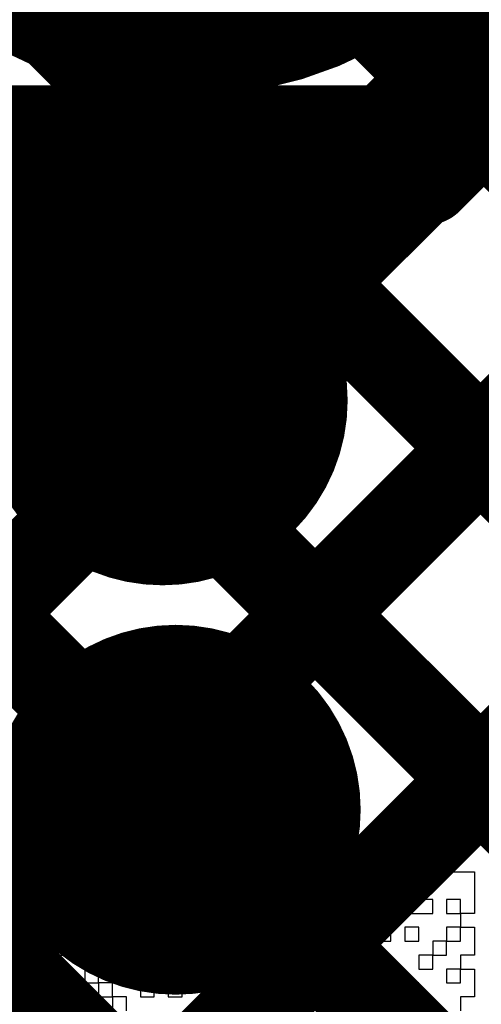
# Model space of a CAD drawing. Header units: millimetres. Extents: x 3.06 to 5.82, y 1.29 to 3.84.
# Tile 116 of 244: x 4.64 to 4.68, y 2.23 to 2.31. Entities that reach past the tile are written whole.
import ezdxf

# ---------------------------------------------------------------- set-up
doc = ezdxf.new("R2010")
doc.units = ezdxf.units.MM
doc.header["$MEASUREMENT"] = 0
for name, color, linetype in [('BottomLayer', 5, 'Continuous'), ('BottomSolder', 6, 'Continuous'), ('MultiLayer', 9, 'Continuous'), ('TopLayer', 1, 'Continuous'), ('TopOverlay', 2, 'Continuous'), ('TopPaste', 8, 'Continuous'), ('TopSolder', 216, 'Continuous'), ('ViaHoleLayer', 16, 'Continuous')]:
    doc.layers.add(name, color=color, linetype=linetype)

# ---------------------------------------------------------------- blocks, each defined once
blk = doc.blocks.new('TEST_POINT_109')
at = {"layer": 'TopLayer', "const_width": 0.03}
blk.add_lwpolyline([(-0.015, 0, 1), (0.015, 0, 1)], format="xyb", close=True, dxfattribs=at)
at = {"layer": 'TopOverlay', "const_width": 0.007874}
for points in [[(-0.037, 0.017), (-0.017, 0.037)], [(0.017, 0.037), (-0.017, 0.037)], [(0.017, 0.037), (-0.017, 0.037)], [(0.037, 0.017), (0.017, 0.037)], [(-0.037, -0.017), (-0.037, 0.017)], [(0.037, -0.017), (0.037, 0.017)], [(-0.017, -0.037), (-0.037, -0.017)], [(0.017, -0.037), (0.037, -0.017)], [(0.017, -0.037), (-0.017, -0.037)], [(0.017, -0.037), (-0.017, -0.037)]]:
    blk.add_lwpolyline(points, dxfattribs=at)
at = {"layer": 'TopOverlay', "const_width": 0.003937}
for points in [[(-0.018968, 0.037, 1), (-0.015031, 0.037, 1)], [(-0.018968, 0.037, 1), (-0.015031, 0.037, 1)], [(-0.018968, 0.037, 1), (-0.015031, 0.037, 1)], [(0.015031, 0.037, 1), (0.018968, 0.037, 1)], [(0.015031, 0.037, 1), (0.018968, 0.037, 1)], [(0.015031, 0.037, 1), (0.018968, 0.037, 1)], [(-0.038969, 0.017, 1), (-0.035032, 0.017, 1)], [(-0.038969, 0.017, 1), (-0.035032, 0.017, 1)], [(0.035032, 0.017, 1), (0.038969, 0.017, 1)], [(0.035032, 0.017, 1), (0.038969, 0.017, 1)], [(-0.038969, -0.017, 1), (-0.035032, -0.017, 1)], [(-0.038969, -0.017, 1), (-0.035032, -0.017, 1)], [(0.035032, -0.017, 1), (0.038969, -0.017, 1)], [(0.035032, -0.017, 1), (0.038969, -0.017, 1)], [(-0.018968, -0.037, 1), (-0.015031, -0.037, 1)], [(-0.018968, -0.037, 1), (-0.015031, -0.037, 1)], [(-0.018968, -0.037, 1), (-0.015031, -0.037, 1)], [(0.015031, -0.037, 1), (0.018968, -0.037, 1)], [(0.015031, -0.037, 1), (0.018968, -0.037, 1)], [(0.015031, -0.037, 1), (0.018968, -0.037, 1)]]:
    blk.add_lwpolyline(points, format="xyb", close=True, dxfattribs=at)
at = {"layer": 'TopPaste', "const_width": 0.03}
blk.add_lwpolyline([(-0.015, 0, 1), (0.015, 0, 1)], format="xyb", close=True, dxfattribs=at)
at = {"layer": 'TopSolder', "const_width": 0.034}
blk.add_lwpolyline([(-0.017, 0, 1), (0.017, 0, 1)], format="xyb", close=True, dxfattribs=at)

msp = doc.modelspace()

# ---------------------------------------------------------------- linework, layer by layer
at = {"layer": 'BottomLayer', "const_width": 0.008}
for points in [[(4.56518, 2.421038), (4.69, 2.296218)], [(4.542914, 2.41502), (4.69, 2.267933)], [(4.46008, 2.413), (4.69, 2.18308)], [(4.488365, 2.413), (4.69, 2.211365)], [(4.516649, 2.413), (4.69, 2.239649)], [(4.434595, 2.087), (4.69, 2.342405)], [(4.462879, 2.087), (4.69, 2.314121)], [(4.491164, 2.087), (4.69, 2.285836)], [(4.519448, 2.087), (4.69, 2.257552)]]:
    msp.add_lwpolyline(points, dxfattribs=at)
at = {"layer": 'BottomLayer', "const_width": 0.011811}
for points in [[(4.647983, 2.281, 1), (4.659794, 2.281, 1)], [(4.649095, 2.246, 1), (4.660906, 2.246, 1)]]:
    msp.add_lwpolyline(points, format="xyb", close=True, dxfattribs=at)
at = {"layer": 'BottomSolder', "const_width": 0.015811}
for points in [[(4.645983, 2.281, 1), (4.661794, 2.281, 1)], [(4.647094, 2.246, 1), (4.662905, 2.246, 1)]]:
    msp.add_lwpolyline(points, format="xyb", close=True, dxfattribs=at)
at = {"layer": 'MultiLayer', "const_width": 0.011811}
for points in [[(4.647983, 2.281, 1), (4.659794, 2.281, 1)], [(4.649095, 2.246, 1), (4.660906, 2.246, 1)]]:
    msp.add_lwpolyline(points, format="xyb", close=True, dxfattribs=at)
at = {"layer": 'TopLayer', "const_width": 0.008}
for points in [[(4.485, 2.052552), (4.872448, 2.44)], [(4.485, 2.080836), (4.844164, 2.44)], [(4.581875, 2.347774), (4.970649, 1.959)], [(4.675879, 2.3), (4.696937, 2.321058)], [(4.676437, 2.3), (4.696937, 2.3205)], [(4.58137, 2.319995), (4.881909, 2.019455)], [(4.567228, 2.305853), (4.855484, 2.017596)], [(4.681328, 2.30489), (4.992, 1.994217)], [(4.485, 2.109121), (4.675879, 2.3)], [(4.485, 2.137405), (4.647595, 2.3)], [(4.635438, 2.3), (4.676437, 2.3)], [(4.657933, 2.3), (4.986617, 1.971316)]]:
    msp.add_lwpolyline(points, dxfattribs=at)
at = {"layer": 'TopLayer'}
for points, const_width in [([(4.679328, 2.30489, 1), (4.683327, 2.30489, 1)], 0.004), ([(4.645595, 2.3, 1), (4.649595, 2.3, 1)], 0.004), ([(4.655933, 2.3, 1), (4.659933, 2.3, 1)], 0.004), ([(4.673879, 2.3, 1), (4.677879, 2.3, 1)], 0.004), ([(4.673879, 2.3, 1), (4.677879, 2.3, 1)], 0.004), ([(4.674437, 2.3, 1), (4.678438, 2.3, 1)], 0.004), ([(4.674437, 2.3, 1), (4.678438, 2.3, 1)], 0.004), ([(4.647983, 2.281, 1), (4.659794, 2.281, 1)], 0.011811), ([(4.649095, 2.246, 1), (4.660906, 2.246, 1)], 0.011811)]:
    msp.add_lwpolyline(points, format="xyb", close=True, dxfattribs=dict(at, const_width=const_width))
at = {"layer": 'TopOverlay'}
for p, q in [((4.641287, 2.241895), (4.643666, 2.241895)), ((4.643666, 2.241895), (4.643666, 2.240706)), ((4.646044, 2.240706), (4.646044, 2.241895)), ((4.646044, 2.241895), (4.649612, 2.241895)), ((4.649612, 2.241895), (4.649612, 2.240706)), ((4.65199, 2.240706), (4.65199, 2.241895)), ((4.65199, 2.241895), (4.657937, 2.241895)), ((4.657937, 2.241895), (4.657937, 2.240706)), ((4.660315, 2.240706), (4.660315, 2.241895)), ((4.660315, 2.241895), (4.662694, 2.241895)), ((4.662694, 2.241895), (4.662694, 2.240706)), ((4.665072, 2.240706), (4.665072, 2.241895)), ((4.665072, 2.241895), (4.66864, 2.241895)), ((4.66864, 2.241895), (4.66864, 2.240706)), ((4.669829, 2.240706), (4.669829, 2.241895)), ((4.669829, 2.241895), (4.673397, 2.241895)), ((4.673397, 2.241895), (4.673397, 2.240706)), ((4.674586, 2.240706), (4.674586, 2.241895)), ((4.674586, 2.241895), (4.676965, 2.241895)), ((4.676965, 2.241895), (4.676965, 2.240706)), ((4.642476, 2.240706), (4.641287, 2.240706)), ((4.642476, 2.239517), (4.642476, 2.240706)), ((4.643666, 2.240706), (4.646044, 2.240706)), ((4.648422, 2.240706), (4.647233, 2.240706)), ((4.647233, 2.240706), (4.647233, 2.239517)), ((4.648422, 2.239517), (4.648422, 2.240706)), ((4.649612, 2.240706), (4.65199, 2.240706)), ((4.656747, 2.240706), (4.65318, 2.240706)), ((4.65318, 2.240706), (4.65318, 2.239517)), ((4.656747, 2.239517), (4.656747, 2.240706)), ((4.657937, 2.240706), (4.660315, 2.240706)), ((4.660315, 2.240706), (4.660315, 2.239517)), ((4.661504, 2.240706), (4.660315, 2.240706)), ((4.661504, 2.239517), (4.661504, 2.240706)), ((4.662694, 2.240706), (4.665072, 2.240706)), ((4.667451, 2.240706), (4.666261, 2.240706)), ((4.666261, 2.240706), (4.666261, 2.239517)), ((4.667451, 2.239517), (4.667451, 2.240706)), ((4.66864, 2.240706), (4.669829, 2.240706)), ((4.669829, 2.240706), (4.669829, 2.239517)), ((4.671018, 2.240706), (4.669829, 2.240706)), ((4.671018, 2.239517), (4.671018, 2.240706)), ((4.673397, 2.240706), (4.674586, 2.240706)), ((4.674586, 2.240706), (4.674586, 2.239517)), ((4.675775, 2.240706), (4.674586, 2.240706)), ((4.675775, 2.239517), (4.675775, 2.240706)), ((4.676965, 2.240706), (4.680532, 2.240706)), ((4.680532, 2.240706), (4.680532, 2.239517)), ((4.642476, 2.238327), (4.642476, 2.239517)), ((4.644855, 2.239517), (4.643666, 2.239517)), ((4.643666, 2.239517), (4.643666, 2.238327)), ((4.644855, 2.238327), (4.644855, 2.239517)), ((4.647233, 2.239517), (4.646044, 2.239517)), ((4.646044, 2.239517), (4.646044, 2.238327)), ((4.648422, 2.238327), (4.648422, 2.239517)), ((4.65318, 2.239517), (4.65318, 2.238327)), ((4.654369, 2.238327), (4.654369, 2.239517)), ((4.654369, 2.239517), (4.656747, 2.239517)), ((4.656747, 2.239517), (4.656747, 2.238327)), ((4.659126, 2.239517), (4.656747, 2.239517)), ((4.659126, 2.238327), (4.659126, 2.239517)), ((4.660315, 2.239517), (4.660315, 2.238327)), ((4.661504, 2.238327), (4.661504, 2.239517)), ((4.663883, 2.239517), (4.662694, 2.239517)), ((4.662694, 2.239517), (4.662694, 2.238327)), ((4.663883, 2.238327), (4.663883, 2.239517)), ((4.666261, 2.239517), (4.665072, 2.239517)), ((4.665072, 2.239517), (4.665072, 2.238327)), ((4.667451, 2.238327), (4.667451, 2.239517)), ((4.669829, 2.239517), (4.671018, 2.239517)), ((4.671018, 2.239517), (4.671018, 2.238327)), ((4.672208, 2.239517), (4.671018, 2.239517)), ((4.672208, 2.238327), (4.672208, 2.239517)), ((4.674586, 2.239517), (4.675775, 2.239517)), ((4.680532, 2.239517), (4.680532, 2.238327)), ((4.641287, 2.238327), (4.642476, 2.238327)), ((4.643666, 2.238327), (4.644855, 2.238327)), ((4.646044, 2.238327), (4.648422, 2.238327)), ((4.648422, 2.238327), (4.648422, 2.237138)), ((4.649612, 2.238327), (4.648422, 2.238327)), ((4.649612, 2.237138), (4.649612, 2.238327)), ((4.65199, 2.238327), (4.650801, 2.238327)), ((4.650801, 2.238327), (4.650801, 2.237138)), ((4.65199, 2.237138), (4.65199, 2.238327)), ((4.65318, 2.238327), (4.654369, 2.238327)), ((4.656747, 2.238327), (4.659126, 2.238327)), ((4.660315, 2.238327), (4.661504, 2.238327)), ((4.662694, 2.238327), (4.663883, 2.238327)), ((4.665072, 2.238327), (4.667451, 2.238327)), ((4.667451, 2.238327), (4.667451, 2.237138)), ((4.66864, 2.238327), (4.667451, 2.238327)), ((4.66864, 2.237138), (4.66864, 2.238327)), ((4.671018, 2.238327), (4.672208, 2.238327)), ((4.676965, 2.238327), (4.673397, 2.238327)), ((4.673397, 2.238327), (4.673397, 2.237138)), ((4.676965, 2.237138), (4.676965, 2.238327)), ((4.679343, 2.238327), (4.678154, 2.238327)), ((4.678154, 2.238327), (4.678154, 2.237138)), ((4.679343, 2.237138), (4.679343, 2.238327)), ((4.680532, 2.238327), (4.680532, 2.237138)), ((4.646044, 2.237138), (4.644855, 2.237138)), ((4.644855, 2.237138), (4.644855, 2.235949)), ((4.646044, 2.235949), (4.646044, 2.237138)), ((4.648422, 2.237138), (4.649612, 2.237138)), ((4.650801, 2.237138), (4.65199, 2.237138)), ((4.655558, 2.237138), (4.654369, 2.237138)), ((4.654369, 2.237138), (4.654369, 2.235949)), ((4.655558, 2.235949), (4.655558, 2.237138)), ((4.659126, 2.237138), (4.656747, 2.237138)), ((4.656747, 2.237138), (4.656747, 2.235949)), ((4.659126, 2.235949), (4.659126, 2.237138)), ((4.665072, 2.237138), (4.663883, 2.237138)), ((4.663883, 2.237138), (4.663883, 2.235949)), ((4.665072, 2.235949), (4.665072, 2.237138)), ((4.667451, 2.237138), (4.66864, 2.237138)), ((4.672208, 2.237138), (4.671018, 2.237138)), ((4.671018, 2.237138), (4.671018, 2.235949)), ((4.672208, 2.235949), (4.672208, 2.237138)), ((4.673397, 2.237138), (4.676965, 2.237138)), ((4.678154, 2.237138), (4.679343, 2.237138)), ((4.680532, 2.237138), (4.679343, 2.237138)), ((4.679343, 2.237138), (4.679343, 2.235949)), ((4.643666, 2.235949), (4.642476, 2.235949)), ((4.642476, 2.235949), (4.642476, 2.234759)), ((4.643666, 2.234759), (4.643666, 2.235949)), ((4.644855, 2.235949), (4.646044, 2.235949)), ((4.646044, 2.235949), (4.646044, 2.234759)), ((4.647233, 2.235949), (4.646044, 2.235949)), ((4.647233, 2.234759), (4.647233, 2.235949)), ((4.649612, 2.235949), (4.648422, 2.235949)), ((4.648422, 2.235949), (4.648422, 2.234759)), ((4.649612, 2.234759), (4.649612, 2.235949)), ((4.65199, 2.235949), (4.650801, 2.235949)), ((4.650801, 2.235949), (4.650801, 2.234759)), ((4.65199, 2.234759), (4.65199, 2.235949)), ((4.654369, 2.235949), (4.655558, 2.235949)), ((4.656747, 2.235949), (4.659126, 2.235949)), ((4.662694, 2.235949), (4.661504, 2.235949)), ((4.661504, 2.235949), (4.661504, 2.234759)), ((4.662694, 2.234759), (4.662694, 2.235949)), ((4.663883, 2.235949), (4.665072, 2.235949)), ((4.665072, 2.235949), (4.665072, 2.234759)), ((4.666261, 2.235949), (4.665072, 2.235949)), ((4.666261, 2.234759), (4.666261, 2.235949)), ((4.66864, 2.235949), (4.667451, 2.235949)), ((4.667451, 2.235949), (4.667451, 2.234759)), ((4.66864, 2.234759), (4.66864, 2.235949)), ((4.671018, 2.235949), (4.672208, 2.235949)), ((4.672208, 2.235949), (4.672208, 2.234759)), ((4.673397, 2.235949), (4.672208, 2.235949)), ((4.673397, 2.234759), (4.673397, 2.235949)), ((4.675775, 2.235949), (4.674586, 2.235949)), ((4.674586, 2.235949), (4.674586, 2.234759)), ((4.675775, 2.234759), (4.675775, 2.235949)), ((4.679343, 2.235949), (4.678154, 2.235949)), ((4.678154, 2.235949), (4.678154, 2.234759)), ((4.679343, 2.235949), (4.680532, 2.235949)), ((4.679343, 2.234759), (4.679343, 2.235949)), ((4.680532, 2.235949), (4.680532, 2.234759)), ((4.642476, 2.234759), (4.643666, 2.234759)), ((4.646044, 2.234759), (4.644855, 2.234759)), ((4.644855, 2.234759), (4.644855, 2.23357)), ((4.646044, 2.234759), (4.647233, 2.234759)), ((4.646044, 2.23357), (4.646044, 2.234759)), ((4.647233, 2.234759), (4.647233, 2.23357)), ((4.648422, 2.234759), (4.647233, 2.234759)), ((4.648422, 2.234759), (4.649612, 2.234759)), ((4.648422, 2.23357), (4.648422, 2.234759)), ((4.650801, 2.234759), (4.65199, 2.234759)), ((4.654369, 2.234759), (4.65318, 2.234759)), ((4.65318, 2.234759), (4.65318, 2.23357)), ((4.654369, 2.23357), (4.654369, 2.234759)), ((4.660315, 2.234759), (4.659126, 2.234759)), ((4.659126, 2.234759), (4.659126, 2.23357)), ((4.660315, 2.23357), (4.660315, 2.234759)), ((4.661504, 2.234759), (4.662694, 2.234759)), ((4.662694, 2.234759), (4.662694, 2.23357)), ((4.663883, 2.234759), (4.662694, 2.234759)), ((4.663883, 2.23357), (4.663883, 2.234759)), ((4.665072, 2.234759), (4.665072, 2.23357)), ((4.666261, 2.23357), (4.666261, 2.234759)), ((4.667451, 2.234759), (4.66864, 2.234759)), ((4.66864, 2.234759), (4.66864, 2.23357)), ((4.669829, 2.234759), (4.66864, 2.234759)), ((4.669829, 2.23357), (4.669829, 2.234759)), ((4.672208, 2.234759), (4.671018, 2.234759)), ((4.671018, 2.234759), (4.671018, 2.23357)), ((4.672208, 2.234759), (4.673397, 2.234759)), ((4.672208, 2.23357), (4.672208, 2.234759)), ((4.674586, 2.234759), (4.675775, 2.234759)), ((4.678154, 2.234759), (4.676965, 2.234759)), ((4.676965, 2.234759), (4.676965, 2.23357)), ((4.678154, 2.234759), (4.679343, 2.234759)), ((4.678154, 2.23357), (4.678154, 2.234759)), ((4.680532, 2.234759), (4.680532, 2.23357)), ((4.643666, 2.23357), (4.642476, 2.23357)), ((4.642476, 2.23357), (4.642476, 2.232381)), ((4.643666, 2.232381), (4.643666, 2.23357)), ((4.644855, 2.23357), (4.646044, 2.23357)), ((4.647233, 2.23357), (4.648422, 2.23357)), ((4.650801, 2.23357), (4.649612, 2.23357)), ((4.649612, 2.23357), (4.649612, 2.232381)), ((4.650801, 2.232381), (4.650801, 2.23357)), ((4.65318, 2.23357), (4.65199, 2.23357)), ((4.65199, 2.23357), (4.65199, 2.232381)), ((4.65318, 2.23357), (4.654369, 2.23357)), ((4.65318, 2.232381), (4.65318, 2.23357)), ((4.656747, 2.23357), (4.655558, 2.23357)), ((4.655558, 2.23357), (4.655558, 2.232381)), ((4.656747, 2.232381), (4.656747, 2.23357)), ((4.659126, 2.23357), (4.660315, 2.23357)), ((4.660315, 2.23357), (4.660315, 2.232381)), ((4.661504, 2.23357), (4.660315, 2.23357)), ((4.661504, 2.232381), (4.661504, 2.23357)), ((4.662694, 2.23357), (4.663883, 2.23357)), ((4.665072, 2.23357), (4.666261, 2.23357)), ((4.66864, 2.23357), (4.66864, 2.232381)), ((4.669829, 2.232381), (4.669829, 2.23357)), ((4.671018, 2.23357), (4.672208, 2.23357)), ((4.672208, 2.23357), (4.672208, 2.232381)), ((4.673397, 2.23357), (4.672208, 2.23357)), ((4.673397, 2.232381), (4.673397, 2.23357)), ((4.676965, 2.23357), (4.675775, 2.23357)), ((4.675775, 2.23357), (4.675775, 2.232381)), ((4.676965, 2.23357), (4.678154, 2.23357)), ((4.676965, 2.232381), (4.676965, 2.23357)), ((4.680532, 2.23357), (4.679343, 2.23357)), ((4.679343, 2.23357), (4.679343, 2.232381)), ((4.642476, 2.232381), (4.642476, 2.231192)), ((4.643666, 2.231192), (4.643666, 2.232381)), ((4.646044, 2.232381), (4.644855, 2.232381)), ((4.644855, 2.232381), (4.644855, 2.231192)), ((4.646044, 2.231192), (4.646044, 2.232381)), ((4.648422, 2.232381), (4.647233, 2.232381)), ((4.647233, 2.232381), (4.647233, 2.231192)), ((4.648422, 2.231192), (4.648422, 2.232381)), ((4.649612, 2.232381), (4.650801, 2.232381)), ((4.65199, 2.232381), (4.65318, 2.232381)), ((4.655558, 2.232381), (4.656747, 2.232381)), ((4.656747, 2.232381), (4.656747, 2.231192)), ((4.657937, 2.232381), (4.656747, 2.232381)), ((4.657937, 2.231192), (4.657937, 2.232381)), ((4.660315, 2.232381), (4.659126, 2.232381)), ((4.659126, 2.232381), (4.659126, 2.231192)), ((4.660315, 2.232381), (4.661504, 2.232381)), ((4.660315, 2.231192), (4.660315, 2.232381)), ((4.666261, 2.232381), (4.663883, 2.232381)), ((4.663883, 2.232381), (4.663883, 2.231192)), ((4.666261, 2.231192), (4.666261, 2.232381)), ((4.66864, 2.232381), (4.667451, 2.232381)), ((4.667451, 2.232381), (4.667451, 2.231192)), ((4.66864, 2.232381), (4.669829, 2.232381)), ((4.66864, 2.231192), (4.66864, 2.232381)), ((4.672208, 2.232381), (4.673397, 2.232381)), ((4.675775, 2.232381), (4.676965, 2.232381)), ((4.679343, 2.232381), (4.678154, 2.232381)), ((4.678154, 2.232381), (4.678154, 2.231192)), ((4.679343, 2.232381), (4.680532, 2.232381)), ((4.679343, 2.231192), (4.679343, 2.232381)), ((4.680532, 2.232381), (4.680532, 2.231192)), ((4.642476, 2.231192), (4.643666, 2.231192)), ((4.644855, 2.231192), (4.646044, 2.231192)), ((4.647233, 2.231192), (4.648422, 2.231192)), ((4.648422, 2.231192), (4.648422, 2.230002)), ((4.649612, 2.231192), (4.648422, 2.231192)), ((4.649612, 2.230002), (4.649612, 2.231192)), ((4.65318, 2.231192), (4.65199, 2.231192)), ((4.65199, 2.231192), (4.65199, 2.230002)), ((4.65318, 2.230002), (4.65318, 2.231192)), ((4.655558, 2.231192), (4.654369, 2.231192)), ((4.654369, 2.231192), (4.654369, 2.230002)), ((4.655558, 2.230002), (4.655558, 2.231192)), ((4.656747, 2.231192), (4.657937, 2.231192)), ((4.659126, 2.231192), (4.660315, 2.231192)), ((4.660315, 2.231192), (4.660315, 2.230002)), ((4.661504, 2.231192), (4.660315, 2.231192)), ((4.661504, 2.230002), (4.661504, 2.231192)), ((4.663883, 2.231192), (4.666261, 2.231192)), ((4.667451, 2.231192), (4.66864, 2.231192)), ((4.671018, 2.231192), (4.669829, 2.231192)), ((4.669829, 2.231192), (4.669829, 2.230002)), ((4.671018, 2.230002), (4.671018, 2.231192)), ((4.673397, 2.231192), (4.672208, 2.231192)), ((4.672208, 2.231192), (4.672208, 2.230002)), ((4.673397, 2.230002), (4.673397, 2.231192)), ((4.675775, 2.231192), (4.674586, 2.231192)), ((4.674586, 2.231192), (4.674586, 2.230002)), ((4.675775, 2.230002), (4.675775, 2.231192)), ((4.678154, 2.231192), (4.679343, 2.231192)), ((4.680532, 2.231192), (4.680532, 2.230002)), ((4.643666, 2.230002), (4.642476, 2.230002)), ((4.642476, 2.230002), (4.642476, 2.228813)), ((4.643666, 2.228813), (4.643666, 2.230002)), ((4.647233, 2.230002), (4.646044, 2.230002)), ((4.646044, 2.230002), (4.646044, 2.228813)), ((4.647233, 2.228813), (4.647233, 2.230002)), ((4.648422, 2.230002), (4.649612, 2.230002)), ((4.649612, 2.230002), (4.649612, 2.228813)), ((4.650801, 2.230002), (4.649612, 2.230002)), ((4.650801, 2.228813), (4.650801, 2.230002)), ((4.65199, 2.230002), (4.65318, 2.230002)), ((4.654369, 2.230002), (4.655558, 2.230002)), ((4.659126, 2.230002), (4.657937, 2.230002)), ((4.657937, 2.230002), (4.657937, 2.228813)), ((4.659126, 2.228813), (4.659126, 2.230002)), ((4.660315, 2.230002), (4.661504, 2.230002)), ((4.666261, 2.230002), (4.665072, 2.230002)), ((4.665072, 2.230002), (4.665072, 2.228813)), ((4.666261, 2.228813), (4.666261, 2.230002)), ((4.66864, 2.230002), (4.667451, 2.230002)), ((4.667451, 2.230002), (4.667451, 2.228813)), ((4.66864, 2.228813), (4.66864, 2.230002)), ((4.669829, 2.230002), (4.671018, 2.230002)), ((4.672208, 2.230002), (4.672208, 2.228813)), ((4.673397, 2.228813), (4.673397, 2.230002)), ((4.674586, 2.230002), (4.675775, 2.230002)), ((4.680532, 2.230002), (4.679343, 2.230002)), ((4.679343, 2.230002), (4.679343, 2.228813))]:
    msp.add_line(p, q, dxfattribs=at)
at = {"layer": 'TopSolder', "const_width": 0.015811}
for points in [[(4.645983, 2.281, 1), (4.661794, 2.281, 1)], [(4.647094, 2.246, 1), (4.662905, 2.246, 1)]]:
    msp.add_lwpolyline(points, format="xyb", close=True, dxfattribs=at)
at = {"layer": 'ViaHoleLayer', "const_width": 0.007874}
for points in [[(4.649952, 2.281, 1), (4.657826, 2.281, 1)], [(4.651063, 2.246, 1), (4.658937, 2.246, 1)]]:
    msp.add_lwpolyline(points, format="xyb", close=True, dxfattribs=at)

# ---------------------------------------------------------------- block references
at = {"rotation": 270}
msp.add_blockref('TEST_POINT_109', (4.655938, 2.341), dxfattribs=at)

doc.saveas('drawing.dxf')
